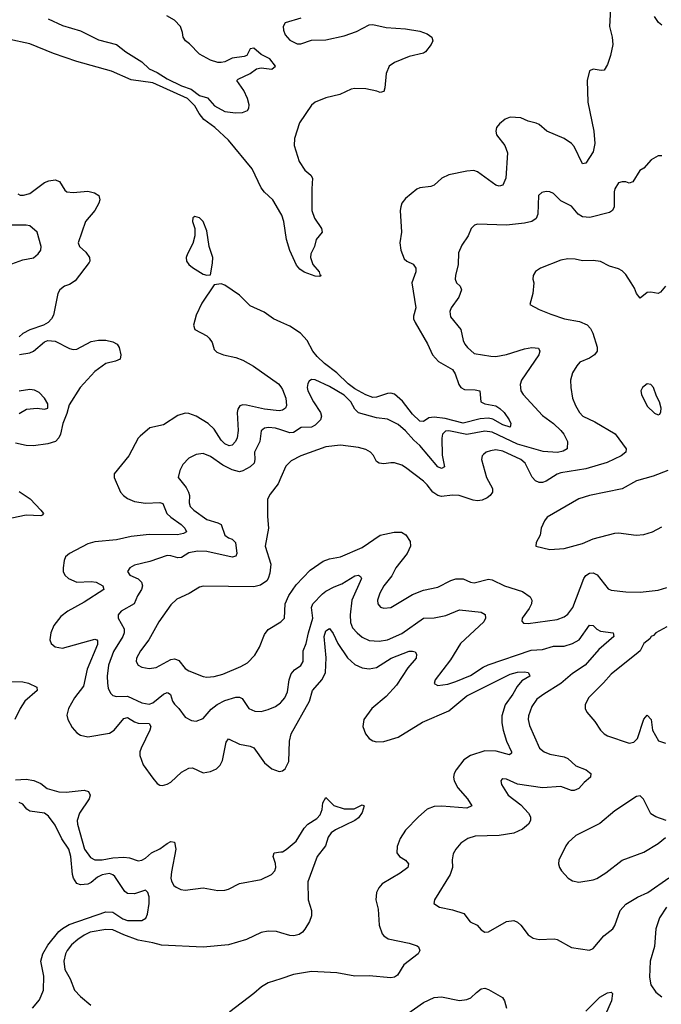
# Model space of a CAD drawing. Header units: inches. Extents: x 1694797 to 1849917, y 907313 to 1017959.
# Tile 29 of 256: x 1718553 to 1722107, y 931471 to 936928. Entities that reach past the tile are written whole.
import ezdxf

# ---------------------------------------------------------------- set-up
doc = ezdxf.new("R2010")
doc.units = ezdxf.units.IN
doc.header["$MEASUREMENT"] = 0
doc.layers.add('B7913', color=7, linetype='Continuous')
doc.layers.add('B7923', color=7, linetype='Continuous')

msp = doc.modelspace()

# ---------------------------------------------------------------- linework, layer by layer
at = {"layer": 'B7913', "color": 5}
for points, elevation in [([(1718711.8, 936931.8), (1718790, 936896.2), (1718890, 936866.1), (1718990, 936816.5), (1719090, 936789.9), (1719140.5, 936750), (1719230, 936694.9), (1719270, 936654.5), (1719315, 936635), (1719370, 936598.9), (1719450, 936561), (1719503.3, 936543.3), (1719550, 936508), (1719594.2, 936494.2), (1719632.2, 936450), (1719690, 936418.7), (1719748, 936412), (1719787, 936413), (1719814.9, 936425.1), (1719822.8, 936437.2), (1719823.9, 936456.1), (1719816.1, 936490), (1719795.1, 936535.1), (1719756, 936590), (1719762.6, 936597.4), (1719830, 936628.5), (1719864.2, 936655.8), (1719890, 936661.4), (1719950, 936653.6), (1719971, 936670), (1719939.3, 936710), (1719890, 936734.4), (1719850, 936768.8), (1719830, 936765.5), (1719810.8, 936729.2), (1719797.3, 936722.7), (1719730, 936714.4), (1719690, 936694.2), (1719670, 936690.2), (1719650, 936690.2), (1719610, 936703.2), (1719550, 936736.6), (1719494.4, 936794.4), (1719471.8, 936810), (1719458.7, 936830), (1719455.8, 936855.8), (1719443.8, 936890), (1719410, 936924.4), (1719368.9, 936948.9)], 760), ([(1720000, 935853.3), (1719956, 935930), (1719910, 935970.8), (1719890, 935996.4), (1719840.5, 936100.5), (1719710, 936259.3), (1719634.2, 936330), (1719574.1, 936374.1), (1719546.9, 936406.9), (1719523.7, 936450), (1719482, 936490), (1719290, 936577.2), (1719170, 936594.6), (1719062.2, 936642.2), (1718870, 936696.1), (1718740, 936740), (1718610, 936793.5), (1718490, 936820.5)], 780), ([(1718542.5, 935962.5), (1718555.6, 935955.6), (1718574.9, 935954.9), (1718610, 935964.8), (1718690, 936025), (1718714.8, 936034.8), (1718750, 936040.8), (1718773.4, 936030), (1718803.1, 935983.1), (1718813.9, 935973.9), (1718850, 935970.2), (1718930, 935976.5), (1718968.1, 935968.1), (1718992.4, 935952.4), (1718996.5, 935930), (1718991.1, 935910), (1718970.2, 935870), (1718918, 935810), (1718876.5, 935690), (1718883.7, 935670), (1718919.8, 935639.8), (1718940.9, 935610), (1718941.7, 935590), (1718937.6, 935582.4), (1718859.8, 935480.2), (1718830, 935460.3), (1718801.6, 935450), (1718775.3, 935430), (1718764.2, 935410), (1718741.1, 935290), (1718730.2, 935269.8), (1718710.2, 935249.8), (1718685.6, 935234.4), (1718610, 935208.7), (1718570, 935188.4), (1718550, 935169.6)], 780), ([(1718510, 935574.5), (1718570, 935596.1), (1718630, 935608.4), (1718656.4, 935630), (1718670, 935649.4), (1718672.2, 935670), (1718650.4, 935750), (1718610, 935784.4), (1718588.9, 935788.9), (1718510, 935788)], 760), ([(1720000, 935251.2), (1719958.4, 935270), (1719907.5, 935307.5), (1719830, 935341.7), (1719770, 935400.5), (1719690, 935456), (1719670, 935464), (1719630, 935458), (1719562.8, 935357.2), (1719530, 935289.3), (1719515.3, 935235.3), (1719523.8, 935210), (1719590, 935175.8), (1719603.5, 935163.5), (1719618.7, 935138.7), (1719630, 935100.5), (1719644.5, 935084.5), (1719682, 935070), (1719750, 935055.1), (1719790, 935040.9), (1719847.9, 935007.9), (1719987.7, 934910), (1720000, 934892.2)], 820), ([(1718551.8, 935071.8), (1718610, 935081.1), (1718630, 935091.2), (1718690, 935141.8), (1718710, 935149.2), (1718750, 935145.4), (1718830, 935105.2), (1718850, 935099.7), (1718870, 935102), (1718950, 935144.4), (1718990, 935152.1), (1719030, 935151.6), (1719070, 935142.3), (1719092.7, 935130), (1719104.9, 935110), (1719114, 935070), (1719110, 935046.6), (1719084.9, 935035.1), (1719030, 935023.1), (1718970, 934977.1), (1718888.1, 934890), (1718827.3, 934792.7), (1718814.7, 934745.3), (1718791.8, 934690), (1718780.2, 934630), (1718771, 934610), (1718752.2, 934590), (1718710, 934576.9), (1718630, 934565.8), (1718590, 934567.7), (1718530, 934580.2)], 780), ([(1718550, 934746), (1718591.4, 934768.6), (1718650, 934774.5), (1718690.2, 934769.8), (1718710, 934774), (1718710, 934799.1), (1718690, 934830.5), (1718661.7, 934861.7), (1718634.9, 934874.9), (1718610, 934878), (1718550, 934869.1)], 760), ([(1720000, 934761.7), (1719990, 934759.9), (1719910, 934768.3), (1719810, 934791.9), (1719790, 934793.4), (1719773, 934787), (1719761.1, 934770), (1719757.1, 934750), (1719763.5, 934650), (1719758.3, 934610), (1719749.5, 934590.5), (1719730.7, 934569.3), (1719714.4, 934565.6), (1719690, 934576.2), (1719670, 934598), (1719630, 934658), (1719597.7, 934690), (1719530, 934730.5), (1719490, 934745.6), (1719470, 934747.4), (1719430, 934734.5), (1719350, 934682), (1719273.8, 934666.2), (1719219.9, 934620.1), (1719210, 934609.3), (1719157.4, 934510), (1719077.4, 934410), (1719076, 934390), (1719112.3, 934310), (1719128, 934290), (1719150, 934273.7), (1719190, 934257.4), (1719250, 934248.6), (1719330, 934251.9), (1719345.7, 934245.7), (1719368.9, 934190), (1719390.2, 934170), (1719448.5, 934130), (1719468.3, 934110), (1719476.9, 934090), (1719460, 934080), (1719427.2, 934072.8), (1719270, 934074.8), (1719170, 934062.6), (1719090, 934045.1), (1718970, 934034.6), (1718930, 934022), (1718828.7, 933970), (1718806.3, 933950), (1718799.1, 933930), (1718794.7, 933890), (1718794.7, 933870), (1718804.2, 933850), (1718823.2, 933830), (1718870, 933810.1), (1718950, 933814.7), (1718977, 933810), (1719013.4, 933790), (1719020.3, 933770), (1718910, 933699), (1718820.3, 933650), (1718780.3, 933619.7), (1718741.8, 933570), (1718725.8, 933530), (1718719.6, 933490), (1718727.2, 933470), (1718750, 933451.7), (1718790, 933445), (1718970, 933493.8), (1718981.3, 933490), (1718985.1, 933485.1), (1718984.6, 933464.6), (1718927.6, 933327.6), (1718906.2, 933233.8), (1718856.1, 933170), (1718823.8, 933110), (1718814.2, 933074.2), (1718819.7, 933050), (1718844.3, 933004.3), (1718870, 932975.5), (1718890, 932962.2), (1718930, 932952.9), (1719050, 932973.8), (1719077.1, 932990), (1719130, 933054), (1719150, 933060.9), (1719190, 933036.1), (1719209.6, 933029.6), (1719270, 933026.3), (1719280.2, 933010), (1719274.8, 932990), (1719226.4, 932890), (1719218.8, 932870), (1719218, 932850), (1719238.2, 932798.2), (1719290, 932723.8), (1719314.1, 932694.1), (1719330, 932684.9), (1719343.6, 932683.6), (1719370, 932690.2), (1719390, 932701.6), (1719450, 932756.8), (1719490, 932780.2), (1719510, 932782), (1719570, 932753.4), (1719610, 932760.3), (1719643.3, 932776.7), (1719662.9, 932797.1), (1719677.1, 932822.9), (1719697.2, 932922.8), (1719710, 932942.4), (1719770, 932913), (1719830, 932901.2), (1719850, 932891.5), (1719910, 932808.8), (1719950, 932775.3), (1719990, 932760.3), (1720000, 932762.4)], 820), ([(1720000, 934653.8), (1719970, 934663.9), (1719931.9, 934668.1), (1719910, 934664.5), (1719891.8, 934648.2), (1719883.2, 934590), (1719854.4, 934530), (1719855.7, 934490), (1719851.7, 934470), (1719830.2, 934450), (1719790, 934426.9), (1719770, 934421.2), (1719730, 934432.5), (1719678, 934458), (1719610, 934506.3), (1719570, 934523.1), (1719530, 934518.7), (1719490, 934497.4), (1719456.9, 934463.1), (1719439.6, 934430), (1719430.4, 934390), (1719475.2, 934335.2), (1719488.6, 934310), (1719493.7, 934290), (1719491.3, 934250), (1719497.3, 934230), (1719517.4, 934210), (1719590, 934157.1), (1719650, 934139.3), (1719669.4, 934129.4), (1719690.1, 934070.1), (1719710, 934055.9), (1719730, 934049.1), (1719749.1, 934030), (1719756.5, 933970), (1719750, 933954), (1719730, 933949.2), (1719590, 933981.2), (1719537.6, 933982.4), (1719490, 933973.2), (1719450, 933947.4), (1719430, 933945), (1719390, 933956.8), (1719370, 933957.8), (1719274.2, 933925.8), (1719190, 933905.1), (1719163, 933890), (1719150.5, 933870), (1719163, 933850), (1719209.4, 933829.4), (1719228.9, 933810), (1719233.4, 933790), (1719228.1, 933770), (1719205.4, 933734.6), (1719186.7, 933690), (1719115.8, 933650), (1719098.7, 933630), (1719098.3, 933610), (1719131.6, 933551.6), (1719131.4, 933530), (1719124.1, 933510), (1719073.6, 933426.4), (1719046.1, 933350), (1719037.7, 933290), (1719038.8, 933250), (1719043.6, 933223.6), (1719055.6, 933195.6), (1719070, 933182.6), (1719090, 933176.1), (1719150, 933179.5), (1719230, 933141.3), (1719270, 933135), (1719290, 933141.7), (1719350, 933190.1), (1719370, 933198.2), (1719376.4, 933196.4), (1719388.5, 933188.5), (1719400.2, 933150), (1719410, 933134), (1719435.6, 933110), (1719470, 933062), (1719504.2, 933044.2), (1719530, 933040.3), (1719570, 933054), (1719613.1, 933106.9), (1719648, 933132), (1719690, 933155), (1719750, 933173.1), (1719770, 933173.8), (1719785.5, 933165.5), (1719822, 933110), (1719856, 933096), (1719890, 933094.4), (1719930, 933103.9), (1719970, 933121.3), (1719998.5, 933141.5), (1720000, 933143.3)], 840), ([(1720000, 934389.6), (1719985.4, 934354.6), (1719941.6, 934298.4), (1719926.7, 934270), (1719926.4, 934173.6), (1719931.7, 934110), (1719913.7, 934010), (1719944, 933910), (1719939.6, 933860.4), (1719930.4, 933830), (1719921.8, 933818.2), (1719886.4, 933793.6), (1719850, 933784.7), (1719570, 933788), (1719550, 933783.5), (1719491.8, 933748.2), (1719423, 933717), (1719390, 933685.1), (1719324.2, 933590), (1719269.3, 933490), (1719223, 933430), (1719201.1, 933390), (1719199, 933370), (1719210.4, 933350), (1719230, 933339), (1719270, 933331.6), (1719310, 933337.8), (1719390, 933381.2), (1719410, 933385.8), (1719422.6, 933382.6), (1719435.5, 933375.5), (1719470, 933332.8), (1719490, 933318.4), (1719570, 933288), (1719590, 933284.7), (1719630, 933287.8), (1719679.3, 933300.7), (1719777.5, 933342.5), (1719816, 933364), (1719855, 933405), (1719881, 933450), (1719910, 933520.5), (1719930, 933548.5), (1719999.5, 933590), (1720000, 933590.5)], 860), ([(1718550, 934313), (1718611.6, 934271.6), (1718671.3, 934210), (1718684.4, 934190), (1718678.7, 934181.3), (1718670, 934178), (1718590, 934182.4), (1718510, 934164.6)], 780), ([(1718450, 933261.8), (1718570, 933258.8), (1718601.7, 933250), (1718648.1, 933228.1), (1718649.2, 933210), (1718582.5, 933150), (1718555.5, 933110), (1718526.9, 933050)], 780), ([(1718530, 932715.8), (1718590, 932718.2), (1718632, 932712), (1718670, 932694.2), (1718706.2, 932666.2), (1718770, 932647.6), (1718810, 932646.4), (1718910, 932656.8), (1718935.3, 932650), (1718942.8, 932630), (1718937.7, 932610), (1718885, 932530), (1718871.7, 932490), (1718873.1, 932470), (1718913.2, 932330), (1718945.2, 932285.2), (1718970, 932271.6), (1719010, 932271.3), (1719070, 932282.1), (1719130, 932286), (1719162.1, 932282.1), (1719210, 932266.9), (1719230, 932270.2), (1719250, 932280.7), (1719283.1, 932310), (1719330, 932333.3), (1719370, 932361.7), (1719390, 932372.7), (1719410, 932370.3), (1719418.1, 932330), (1719394, 932206), (1719390.1, 932170), (1719393.7, 932153.7), (1719407, 932130), (1719419.8, 932119.8), (1719446.6, 932106.7), (1719470, 932103.1), (1719570, 932117.2), (1719650, 932102.5), (1719690, 932102.9), (1719710, 932108.4), (1719770, 932141.3), (1719890, 932162.7), (1719949, 932190), (1719966.2, 932210), (1719972.2, 932230), (1719970.5, 932250.5), (1719957.6, 932290), (1719962.7, 932310), (1720000, 932315.4)], 780), ([(1718624.9, 931450), (1718663.9, 931496.1), (1718684.8, 931550), (1718686.2, 931626.2), (1718671.2, 931710), (1718680.9, 931750), (1718710, 931798.8), (1718770, 931873.9), (1718790, 931891.5), (1718826.7, 931913.3), (1719030, 931982.9), (1719070, 931982.5), (1719124.5, 931944.5), (1719150, 931935.7), (1719230, 931934.6), (1719251.8, 931948.2), (1719261.8, 931970), (1719271, 932030), (1719270, 932066), (1719263.6, 932090), (1719250, 932103.6), (1719190, 932084.1), (1719150, 932085), (1719136.3, 932096.3), (1719079.5, 932179.5), (1719068.9, 932188.9), (1719050, 932195), (1719010, 932188.9), (1718984.7, 932175.3), (1718950, 932145.1), (1718930, 932136.4), (1718890, 932132.3), (1718870, 932141.1), (1718850.9, 932170), (1718845.7, 932190), (1718836.4, 932290), (1718825.9, 932330), (1718787.3, 932387.3), (1718750, 932464.2), (1718713.8, 932513.8), (1718690, 932531.1), (1718610, 932541.4), (1718593.3, 932553.3), (1718570, 932580.2), (1718550, 932589.5)], 760), ([(1720000, 931867.3), (1719975.2, 931875.2), (1719930, 931877.1), (1719890, 931868.8), (1719810, 931830.9), (1719710, 931801.3), (1719570, 931787.8), (1719338.3, 931798.3), (1719290, 931812.4), (1719210, 931826.4), (1719130, 931855.7), (1719070, 931883.7), (1719030, 931886.2), (1718944.6, 931870), (1718910, 931854.6), (1718874.7, 931830), (1718840, 931800), (1718816, 931770), (1718806.3, 931750), (1718797.8, 931710), (1718804.2, 931664.2), (1718832.3, 931612.3), (1718856.9, 931550), (1718890, 931514.9), (1718947, 931467)], 780), ([(1720000, 931612.9), (1719930.4, 931590), (1719892.1, 931567.9), (1719851.2, 931530), (1719717.3, 931430), (1719698.6, 931410), (1719678, 931370), (1719688.1, 931348.1), (1719730, 931347.3), (1719850, 931363.5), (1720000, 931407.2)], 820)]:
    msp.add_lwpolyline(points, dxfattribs=dict(at, elevation=elevation))
at = {"layer": 'B7913', "color": 5, "elevation": 820}
msp.add_lwpolyline([(1719524, 935836), (1719512, 935830), (1719511, 935810), (1719523, 935770), (1719523.1, 935730), (1719512, 935688), (1719482, 935630), (1719476.3, 935610), (1719477.3, 935590), (1719490.8, 935570), (1719510, 935554), (1719570, 935518), (1719590, 935511.3), (1719610, 935514), (1719622, 935578), (1719622.9, 935610), (1719602.9, 935670), (1719590, 935758), (1719569, 935810), (1719550, 935829)], close=True, dxfattribs=at)
at = {"layer": 'B7923', "color": 5}
for points, elevation in [([(1721832.3, 937090), (1721820.3, 936890), (1721835.8, 936830), (1721838.4, 936790), (1721826, 936730), (1721810, 936679), (1721790, 936648.7), (1721774.4, 936645.6), (1721730, 936652.7), (1721710, 936644), (1721696.5, 936590), (1721700.9, 936470), (1721733.2, 936310), (1721738.6, 936241.4), (1721730, 936195.6), (1721690, 936132.3), (1721670, 936129.2), (1721625, 936225), (1721610, 936241.1), (1721570, 936269.7), (1721472.7, 936310), (1721430, 936347), (1721414.7, 936354.7), (1721370, 936366), (1721330, 936383.1), (1721270, 936387.1), (1721243.1, 936376.9), (1721210.4, 936350), (1721195.3, 936330), (1721190.3, 936310), (1721194.9, 936290), (1721240.2, 936230), (1721254.7, 936190), (1721245.8, 936050), (1721230, 936009.7), (1721210, 936004.4), (1721190, 936011.1), (1721090, 936083.9), (1721069.1, 936090.9), (1721030, 936088.4), (1720930, 936067.1), (1720891.3, 936048.7), (1720850, 936009.7), (1720830, 936002.2), (1720770, 935995.4), (1720752.5, 935987.5), (1720690, 935937), (1720670.4, 935910), (1720663.8, 935890), (1720660.4, 935870), (1720668.9, 935750), (1720658.6, 935690), (1720663.9, 935650), (1720683, 935603), (1720698.4, 935590), (1720732.5, 935572.5), (1720747.2, 935550), (1720747, 935530), (1720726.3, 935470), (1720747.3, 935330), (1720734.8, 935285.2), (1720734.4, 935270), (1720743.5, 935250), (1720811.5, 935131.5), (1720840.2, 935070), (1720873.7, 935033.7), (1720950, 934989.1), (1720965.8, 934965.8), (1720985.9, 934905.9), (1720996.5, 934890), (1721017.2, 934877.2), (1721075.5, 934875.5), (1721102, 934870), (1721106.9, 934810), (1721130, 934799.1), (1721190, 934786.8), (1721213.7, 934773.7), (1721237.1, 934750), (1721264.1, 934710), (1721273.4, 934690), (1721270.5, 934670), (1721230, 934682.7), (1721174.2, 934714.2), (1721150, 934719.7), (1721104.2, 934715.8), (1721010, 934691), (1720910, 934716.7), (1720850, 934725.4), (1720818.9, 934721.1), (1720790, 934700.4), (1720770, 934702.2), (1720730, 934740.7), (1720674.1, 934814.1), (1720630, 934851.6), (1720610, 934857.8), (1720590, 934856), (1720530, 934835.7), (1720510, 934834.6), (1720470, 934848.9), (1720410, 934882.7), (1720372.7, 934910), (1720310, 934970.9), (1720241.8, 935021.8), (1720200.7, 935060.7), (1720176.4, 935090), (1720145.5, 935150), (1720108, 935190), (1720050, 935228.5), (1720000, 935251.2)], 820), ([(1720110, 936935.6), (1720023.7, 936910), (1720012.3, 936890), (1720014, 936870), (1720024.2, 936844.2), (1720050, 936814.7), (1720090, 936793.8), (1720110, 936794.5), (1720170, 936814), (1720250, 936816.4), (1720350, 936837.8), (1720418.4, 936861.6), (1720490, 936898.7), (1720510, 936900.4), (1720583.4, 936883.4), (1720690, 936876.9), (1720770, 936863.8), (1720811.3, 936850), (1720836, 936830), (1720842, 936810), (1720832, 936790), (1720801, 936750), (1720790, 936742.7), (1720710, 936723), (1720630, 936689.7), (1720599.3, 936670), (1720583.7, 936630), (1720576.3, 936550), (1720570, 936529), (1720550, 936523.7), (1720531.6, 936531.6), (1720470, 936544.2), (1720410, 936546), (1720390, 936542.4), (1720326.2, 936513.8), (1720250, 936495), (1720190.4, 936470), (1720170, 936454.5), (1720103.5, 936356.5), (1720076.3, 936270), (1720074.6, 936230), (1720101.5, 936141.5), (1720133, 936093), (1720165.9, 936065.9), (1720175.8, 936050), (1720170.8, 935990), (1720170.9, 935870), (1720186.7, 935826.7), (1720224.6, 935770), (1720228.4, 935750), (1720195.3, 935710), (1720186, 935670), (1720166.4, 935630), (1720163.6, 935610), (1720177.2, 935570), (1720211.6, 935530), (1720215.3, 935515.3), (1720222.8, 935510), (1720215.1, 935504.9), (1720190, 935505.3), (1720130, 935528.2), (1720104.8, 935544.8), (1720086.5, 935566.5), (1720050, 935647.6), (1720030.8, 935709.2), (1720016.9, 935810), (1720004.8, 935844.8), (1720000, 935853.3)], 780), ([(1722110, 936896.3), (1722092.5, 936912.5), (1722070, 936945.1)], 820), ([(1722110, 936172.7), (1722090, 936172.7), (1722050.8, 936150), (1722010, 936104), (1721988.3, 936091.7), (1721950, 936029.3), (1721930, 936022), (1721910, 936029.4), (1721890, 936029.4), (1721870, 936022.7), (1721850.4, 935990), (1721847.2, 935972.8), (1721847.1, 935890), (1721836.5, 935870), (1721820.1, 935859.9), (1721711, 935831), (1721670, 935835.7), (1721646.6, 935850), (1721610, 935894), (1721550, 935923.6), (1721510, 935964.5), (1721490, 935974), (1721470, 935975.6), (1721446, 935970), (1721427.6, 935952.4), (1721424, 935850), (1721413.6, 935826.4), (1721390.9, 935809.1), (1721350, 935800.3), (1721250, 935789.7), (1721090, 935794.3), (1721072, 935788), (1721053.4, 935770), (1721038, 935730), (1721002.3, 935677.7), (1720984.2, 935635.8), (1720981.7, 935570), (1720966.7, 935510), (1720966, 935490), (1720973.4, 935470), (1720993, 935450), (1721000.4, 935430), (1720986, 935390), (1720943.9, 935330), (1720936.5, 935310), (1720940.2, 935280.2), (1720997.4, 935210), (1721009.2, 935150), (1721019.6, 935130), (1721034, 935110), (1721070, 935078.4), (1721162.2, 935062.2), (1721190, 935061.8), (1721250, 935072.4), (1721350, 935104.2), (1721391.1, 935111.1), (1721426.7, 935106.7), (1721434.9, 935090), (1721428.9, 935070), (1721333.4, 934930), (1721325.4, 934905.4), (1721329.1, 934870), (1721342.8, 934850), (1721450, 934734.4), (1721510.2, 934690), (1721551.2, 934650), (1721566.9, 934630), (1721587.6, 934590), (1721586.7, 934550), (1721564.1, 934535.9), (1721531.5, 934528.5), (1721453.8, 934533.8), (1721310, 934574.6), (1721170, 934642.1), (1721130, 934646.7), (1721030, 934629.3), (1720930.7, 934649.3), (1720912.4, 934647.6), (1720895, 934630), (1720891.8, 934608.2), (1720893.9, 934513.9), (1720905.7, 934450), (1720890, 934439.8), (1720869.1, 934450), (1720770, 934567.6), (1720736.9, 934596.9), (1720690, 934649.9), (1720650, 934684.7), (1720590, 934713), (1720530, 934721), (1720430, 934748.7), (1720409.9, 934769.9), (1720387.6, 934810), (1720350, 934846), (1720270, 934894.3), (1720190, 934932), (1720170, 934934.3), (1720156.3, 934923.7), (1720149.3, 934910.7), (1720145.8, 934890), (1720149.4, 934870), (1720180.9, 934810), (1720220.2, 934750), (1720225.6, 934730), (1720219.7, 934710), (1720190, 934680.2), (1720170, 934669.3), (1720113.1, 934666.9), (1720070, 934639), (1720050, 934637.1), (1720000, 934653.8)], 840), ([(1722130.6, 935450), (1722103, 935417), (1722090.5, 935409.5), (1722050, 935418), (1722030, 935415.1), (1721990, 935383.7), (1721970, 935409.2), (1721958.9, 935438.9), (1721940.3, 935470), (1721910, 935515.8), (1721890, 935535.8), (1721870, 935546.6), (1721821.1, 935561.1), (1721770, 935587.1), (1721730, 935592.8), (1721670, 935591.2), (1721630, 935599.7), (1721590, 935601.7), (1721550, 935594.5), (1721438.8, 935550), (1721410, 935532.3), (1721398, 935510), (1721395.5, 935490), (1721400.5, 935470), (1721396.3, 935410), (1721378.8, 935350), (1721430, 935322), (1721495.4, 935295.4), (1721571, 935270), (1721654.7, 935254.7), (1721696.7, 935236.7), (1721715.3, 935215.3), (1721729, 935190), (1721752.4, 935112.4), (1721751.7, 935090), (1721738, 935070), (1721710, 935052), (1721656.4, 935030), (1721638.9, 935010), (1721615.6, 934970), (1721605.2, 934930), (1721606.3, 934890), (1721616.1, 934830), (1721631.4, 934790), (1721654.9, 934750), (1721673.4, 934730), (1721739.6, 934699.6), (1721852.6, 934632.6), (1721912.8, 934550), (1721911.8, 934530), (1721884.2, 934510), (1721806.8, 934473.2), (1721690, 934438.2), (1721550, 934417), (1721530, 934409.8), (1721470.1, 934369.9), (1721450, 934363.4), (1721430, 934363.4), (1721410, 934371.9), (1721391.5, 934391.5), (1721352.6, 934470), (1721329.8, 934490), (1721230, 934535.8), (1721190, 934543.7), (1721161.3, 934538.7), (1721138, 934530), (1721122.4, 934517.6), (1721115.8, 934510), (1721111.8, 934490), (1721138.2, 934390), (1721172.8, 934330), (1721171.7, 934310), (1721158.7, 934290), (1721142.3, 934277.7), (1721114.5, 934265.5), (1721090, 934262), (1721065, 934265), (1720988, 934290), (1720950, 934291.7), (1720890, 934284.5), (1720870, 934289.8), (1720841, 934310), (1720810.8, 934350), (1720790, 934369.8), (1720690, 934446.6), (1720670, 934458.7), (1720630, 934471.1), (1720610, 934472.6), (1720570, 934466.3), (1720544, 934470), (1720530, 934479.3), (1720512.5, 934512.5), (1720496, 934530), (1720470, 934545.6), (1720430, 934556.9), (1720330, 934569.7), (1720250, 934560.4), (1720110, 934509.7), (1720057.3, 934482.7), (1720026.7, 934453.3), (1720000, 934389.6)], 860), ([(1720000, 934892.2), (1720010, 934877.6), (1720028.4, 934830), (1720031.2, 934790), (1720024.8, 934775.2), (1720010, 934763.5), (1720000, 934761.7)], 820), ([(1722142.8, 934430), (1722062.8, 934397.2), (1721970, 934372.5), (1721890, 934328), (1721709.4, 934290.6), (1721650, 934273.1), (1721474.9, 934170), (1721460.4, 934150), (1721442, 934110), (1721435.5, 934070), (1721414.8, 934030), (1721412, 934010), (1721490, 933990.5), (1721570, 933997.6), (1721610, 934008.7), (1721670, 934025.3), (1721730, 934051.4), (1721850, 934082.6), (1721870, 934084.2), (1721968.3, 934071.7), (1722010, 934075.3), (1722059, 934090), (1722110, 934117.1)], 880), ([(1720000, 933590.5), (1720019.6, 933610), (1720024, 933690), (1720043.6, 933736.4), (1720084.1, 933795.9), (1720162.8, 933877.2), (1720233.9, 933926.1), (1720270, 933939.7), (1720330, 933951.4), (1720450, 934002.8), (1720550, 934070.2), (1720628.1, 934088.1), (1720667.4, 934087.4), (1720692.7, 934072.7), (1720716.5, 934036.5), (1720718.6, 934010), (1720699.7, 933970), (1720637.1, 933890), (1720614.2, 933845.8), (1720570.2, 933790), (1720548.3, 933750), (1720535.3, 933710), (1720537, 933690), (1720552.5, 933672.5), (1720570, 933666), (1720610, 933670.2), (1720730, 933742.8), (1720790, 933765.5), (1720870, 933782.3), (1720941, 933819), (1720970, 933829.3), (1721010, 933828.2), (1721050, 933810.3), (1721070, 933806.7), (1721150, 933827.9), (1721170, 933823.6), (1721239.3, 933790), (1721338.1, 933758.1), (1721380.8, 933730), (1721390.2, 933710), (1721388.3, 933690), (1721376.2, 933663.8), (1721337.1, 933610), (1721334.8, 933594.8), (1721343.4, 933583.4), (1721370, 933581.1), (1721530, 933603.8), (1721570, 933618.8), (1721590, 933632.3), (1721617.7, 933670), (1721679.1, 933830), (1721690, 933847.9), (1721710, 933861.1), (1721730, 933861.2), (1721751.5, 933851.5), (1721812.9, 933772.9), (1721830, 933766.4), (1721910, 933757.2), (1721990, 933755.5), (1722090, 933765.3), (1722138.5, 933781.5)], 860), ([(1720000, 933143.3), (1720022.8, 933170), (1720037.6, 933202.4), (1720045.7, 933270), (1720056.8, 933303.3), (1720076.1, 933323.9), (1720111.1, 933348.9), (1720123.1, 933370), (1720122.8, 933430), (1720140.7, 933470), (1720152.2, 933530), (1720176.3, 933610), (1720169.2, 933670), (1720176.5, 933690), (1720230, 933746.4), (1720250, 933760.7), (1720294.7, 933785.3), (1720338, 933802), (1720410, 933846.4), (1720430.7, 933850), (1720441.7, 933841.7), (1720446.5, 933830), (1720393.2, 933710), (1720383.3, 933630), (1720386.1, 933586.1), (1720397.5, 933557.5), (1720421.8, 933530), (1720450, 933506.2), (1720490, 933487.3), (1720544.2, 933484.2), (1720591.3, 933491.3), (1720670, 933526.2), (1720790, 933610.1), (1720850, 933613.2), (1720914.2, 933625.8), (1720990, 933656.8), (1721110, 933644), (1721131.8, 933631.8), (1721133, 933610), (1721123.6, 933590), (1720995.9, 933470), (1720939.8, 933380.2), (1720854.9, 933270), (1720848.4, 933248.4), (1720870, 933238.4), (1720925.1, 933245.1), (1720970, 933259.3), (1721050, 933292.8), (1721120.5, 933339.6), (1721147.5, 933352.5), (1721386.7, 933433.3), (1721450, 933437.8), (1721510, 933456.4), (1721570, 933455.9), (1721616.4, 933470), (1721651.6, 933490), (1721710, 933571.8), (1721730, 933570.3), (1721749.5, 933549.5), (1721770, 933538.2), (1721841, 933530), (1721844.4, 933510), (1721762.1, 933437.9), (1721685, 933350), (1721616.3, 933303.7), (1721551.7, 933248.3), (1721456.9, 933190), (1721418.7, 933161.3), (1721390, 933121.6), (1721371.2, 933070), (1721369.3, 933050), (1721376.7, 933016.7), (1721431.8, 932890), (1721458.4, 932870), (1721490, 932857.1), (1721570, 932842.5), (1721590, 932832.8), (1721633.3, 932793.3), (1721690.5, 932770), (1721710, 932755.8), (1721716.4, 932750), (1721714.4, 932730), (1721679.6, 932700.4), (1721650, 932667.1), (1721624.7, 932655.3), (1721610, 932655), (1721550, 932678.8), (1721450, 932671.3), (1721311.7, 932691.7), (1721250, 932719.5), (1721230, 932721.2), (1721223.4, 932716.6), (1721218.8, 932710), (1721223, 932690), (1721258.4, 932630), (1721330, 932575.6), (1721371.7, 932530), (1721382.3, 932510), (1721382.3, 932490), (1721371.7, 932470), (1721338.7, 932441.3), (1721290, 932418.5), (1721210, 932405.6), (1721076.7, 932403.3), (1721036.3, 932390), (1720996.9, 932363.1), (1720968.4, 932330), (1720954.7, 932305.3), (1720948.9, 932271.1), (1720951.4, 932230), (1720938.5, 932190), (1720850.5, 932050), (1720847.7, 932030), (1720878, 932010), (1720950, 931994.6), (1721013.3, 931973.3), (1721048.9, 931928.9), (1721086.8, 931910), (1721110, 931882.8), (1721130, 931870.7), (1721150, 931873), (1721249.3, 931930), (1721290, 931934.6), (1721310, 931927), (1721330, 931910.3), (1721370, 931855.5), (1721397.4, 931837.4), (1721430, 931830.3), (1721514.6, 931834.6), (1721530.3, 931830.3), (1721610, 931785.5), (1721710, 931770.7), (1721730, 931780.7), (1721789.8, 931850.2), (1721838.3, 931890), (1721850, 931908.2), (1721880.2, 931990), (1721910, 932025.4), (1721974.9, 932065.1), (1722032.7, 932090), (1722150, 932172.2)], 840), ([(1720000, 932762.4), (1720010, 932764.4), (1720024.4, 932775.6), (1720043.7, 932816.3), (1720047.4, 932930), (1720057.3, 932970), (1720158.6, 933150), (1720174.4, 933210), (1720229.1, 933270.9), (1720247.7, 933310), (1720251.4, 933391.4), (1720239.5, 933510), (1720250, 933540.3), (1720270, 933553.7), (1720290, 933526), (1720314.7, 933470), (1720370, 933390.9), (1720410, 933354.8), (1720450, 933336.4), (1720490, 933330.1), (1720530, 933336.6), (1720611.1, 933390), (1720710, 933427.2), (1720730, 933428.4), (1720743.8, 933423.8), (1720751.8, 933411.8), (1720750.2, 933390), (1720703.8, 933336.2), (1720640.3, 933239.7), (1720582.8, 933177.2), (1720503.2, 933110), (1720460.2, 933050), (1720454.7, 933010), (1720469.4, 932969.5), (1720490, 932944.6), (1720510, 932931.6), (1720530, 932925.5), (1720570, 932926.5), (1720650, 932952), (1720785.4, 933034.6), (1720930, 933097), (1721030, 933179.6), (1721270, 933299.8), (1721310, 933311.8), (1721350, 933313.4), (1721370.8, 933310), (1721377.1, 933297.1), (1721379.1, 933290), (1721335.7, 933264.3), (1721308.3, 933231.7), (1721285.7, 933190), (1721242.6, 933130), (1721224, 933070), (1721224.6, 933030), (1721232.3, 932990), (1721250.1, 932930.1), (1721278, 932870), (1721276.9, 932863.1), (1721266, 932854), (1721193.2, 932873.2), (1721130, 932875), (1721049.7, 932850.3), (1721014, 932826), (1720971, 932770), (1720959.3, 932750), (1720955.4, 932730), (1720959.4, 932710), (1720979.4, 932670), (1721033.5, 932610), (1721058.4, 932570), (1721030, 932557.8), (1720890.9, 932569.1), (1720850, 932568), (1720810, 932553.3), (1720762, 932510), (1720690, 932436.3), (1720661.8, 932390), (1720644.6, 932344.6), (1720642.8, 932310), (1720656.5, 932290), (1720690.3, 932270), (1720707.2, 932250), (1720702.6, 932230), (1720661.8, 932198.2), (1720561.7, 932138.3), (1720543.1, 932116.9), (1720530.3, 932090), (1720526.7, 932050), (1720538.7, 931998.7), (1720543.8, 931910), (1720562, 931862), (1720570.3, 931850), (1720593.8, 931833.8), (1720710.8, 931810), (1720754.6, 931794.6), (1720761.6, 931790), (1720770.4, 931770), (1720761.3, 931750), (1720680.3, 931690), (1720646.8, 931633.2), (1720630, 931620.9), (1720610, 931618.2), (1720490, 931628.4), (1720410, 931626.8), (1720310, 931645.5), (1720170, 931653.2), (1720070, 931635.9), (1720000, 931612.9)], 820), ([(1722137.6, 933562.4), (1722077.3, 933530), (1722064.9, 933515.1), (1722051.3, 933510), (1722043, 933497), (1722011.3, 933470), (1721991, 933430), (1721979.9, 933420.1), (1721830, 933301.3), (1721787.8, 933252.2), (1721704.9, 933170), (1721684.9, 933130), (1721686, 933110), (1721694.9, 933090), (1721739, 933039), (1721770, 932990.6), (1721790, 932970.5), (1721810, 932959.5), (1721930, 932918.7), (1721955.4, 932924.6), (1721975.6, 932944.4), (1722010, 933052), (1722030, 933074), (1722052, 933050), (1722058, 932990), (1722091.6, 932931.6), (1722130, 932918)], 860), ([(1720000, 932315.4), (1720010, 932316.8), (1720030, 932328.6), (1720084.4, 932375.6), (1720130, 932447.1), (1720150, 932468.9), (1720199.5, 932500.5), (1720218.6, 932521.4), (1720228.4, 932550), (1720232.7, 932587.3), (1720250, 932616.3), (1720293, 932573), (1720350, 932553.4), (1720405.7, 932554.3), (1720450, 932576.4), (1720460.7, 932570), (1720450, 932534), (1720430, 932504.4), (1720410.4, 932490), (1720302, 932438), (1720279.2, 932420.8), (1720262.9, 932397.1), (1720246.7, 932350), (1720201.4, 932290), (1720149.6, 932150), (1720151, 932050), (1720170.2, 931990), (1720170, 931962), (1720158.7, 931930), (1720133.3, 931886.7), (1720120.4, 931870), (1720101.5, 931858.5), (1720071.3, 931850), (1720050, 931851.4), (1720000, 931867.3)], 780), ([(1722134, 932490), (1722076.2, 932510), (1722050, 932526.2), (1722008.5, 932608.4), (1721990, 932627), (1721970, 932622.9), (1721850, 932542.9), (1721766.4, 932473.6), (1721633.5, 932406.5), (1721592, 932368), (1721579.1, 932350), (1721540.7, 932270), (1721537.3, 932250), (1721542.8, 932230), (1721554, 932210), (1721590.8, 932170), (1721615.6, 932155.6), (1721650, 932148.5), (1721730, 932160.3), (1721750, 932168.9), (1721800, 932200), (1721890, 932269), (1722010, 932314), (1722090, 932362), (1722130, 932395.8)], 860), ([(1722136.9, 932010), (1722096.9, 931950), (1722076.9, 931890), (1722069.3, 931790.7), (1722045.8, 931710), (1722041.2, 931621.2), (1722050, 931578.8), (1722078, 931538), (1722110, 931512.4)], 840), ([(1720690, 931410.4), (1720790, 931481.3), (1720850, 931508.2), (1720890, 931512.2), (1720990, 931491.8), (1721030, 931497), (1721052.7, 931507.3), (1721083, 931537), (1721110, 931556), (1721130, 931560.3), (1721150, 931553.7), (1721228, 931508), (1721238.9, 931490), (1721250.4, 931450)], 820), ([(1721690, 931432.9), (1721766.9, 931510), (1721810, 931534.6), (1721830, 931539.1), (1721836.4, 931530), (1721831, 931490), (1721795.8, 931410)], 820)]:
    msp.add_lwpolyline(points, dxfattribs=dict(at, elevation=elevation))
at = {"layer": 'B7923', "color": 5, "elevation": 880}
msp.add_lwpolyline([(1722030, 934909.6), (1722003, 934890), (1721994.9, 934870), (1721997.6, 934850), (1722030, 934786.4), (1722070, 934747), (1722090, 934737.3), (1722098.4, 934741.6), (1722105.1, 934754.9), (1722106, 934774), (1722098.3, 934810), (1722080.9, 934840.9), (1722063.5, 934890), (1722050, 934906)], close=True, dxfattribs=at)

doc.saveas('drawing.dxf')
